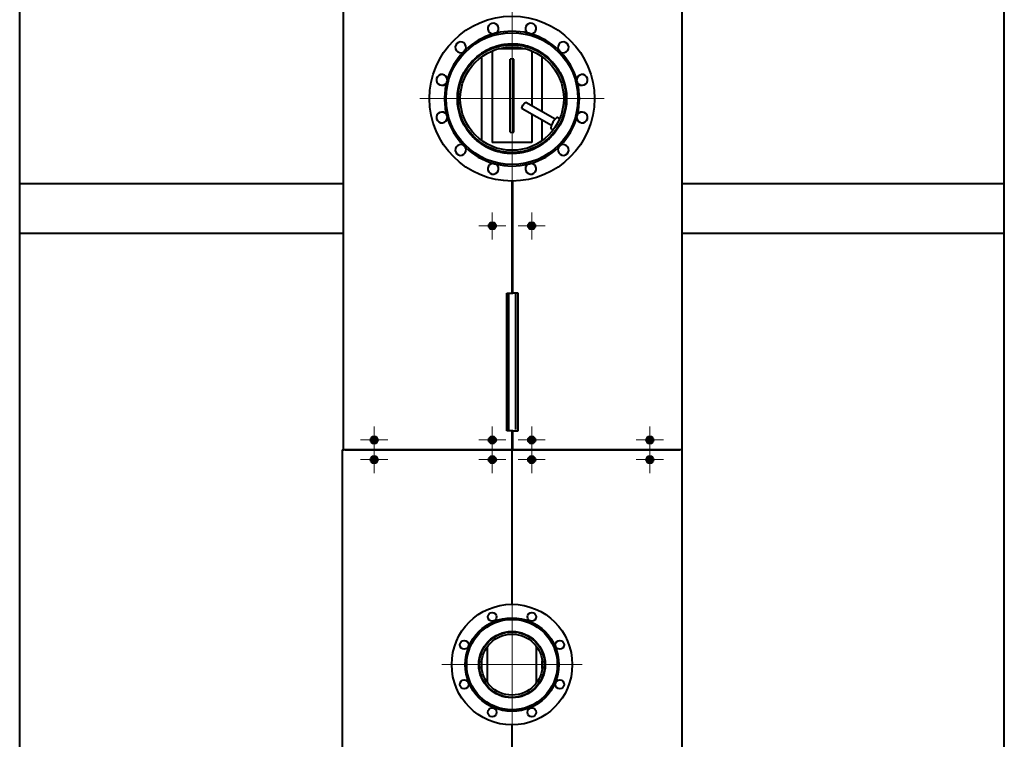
# Model space of a CAD drawing. Header units: millimetres. Extents: x -149 to 1385, y -399 to 918.
# Tile 10 of 41: x 385 to 585, y -151 to -5. Entities that reach past the tile are written whole.
import ezdxf

# ---------------------------------------------------------------- set-up
doc = ezdxf.new("R2010")
doc.units = ezdxf.units.MM
for name, color, linetype in [('G', 3, 'Continuous'), ('OSI', 2, 'Continuous'), ('WELDING', 7, 'Continuous'), ('Системный слой', 250, 'Continuous')]:
    doc.layers.add(name, color=color, linetype=linetype)

# ---------------------------------------------------------------- blocks, each defined once
blk = doc.blocks.new('U239')
at = {"layer": 'G', "color": 150, "lineweight": 40}
for p, q in [((487.16, -22.09), (487.48, -21.65)), ((487.48, -21.65), (487.53, -21.61)), ((487.53, -21.61), (487.7, -21.51)), ((487.7, -21.51), (487.74, -21.52)), ((486.95, -22.7), (486.99, -22.46)), ((486.99, -22.82), (486.95, -22.7)), ((486.99, -22.46), (487.16, -22.09))]:
    blk.add_line(p, q, dxfattribs=at)
blk = doc.blocks.new('U240')
at = {"layer": 'G', "color": 150, "lineweight": 40}
for p, q in [((491.08, -11.7), (491.08, -11.54)), ((491.08, -23.45), (491.08, -12.25)), ((491.08, -29.27), (491.08, -25.18)), ((491.08, -29.99), (491.08, -29.82)), ((491.08, -133.23), (491.08, -132.98)), ((491.08, -136.55), (491.08, -134.98)), ((491.08, -138.55), (491.08, -138.29))]:
    blk.add_line(p, q, dxfattribs=at)
blk = doc.blocks.new('U258')
at = {"layer": 'G', "color": 150, "lineweight": 40}
for p, q in [((478.78, -11.7), (478.78, -11.54)), ((478.78, -29.27), (478.78, -12.25)), ((478.78, -29.99), (478.78, -29.82)), ((478.78, -133.23), (478.78, -132.98)), ((478.78, -136.55), (478.78, -134.98)), ((478.78, -138.55), (478.78, -138.29))]:
    blk.add_line(p, q, dxfattribs=at)
blk = doc.blocks.new('U270')
at = {"layer": 'WELDING', "color": 150, "lineweight": 40}
for p, q in [((482.66, -9.9), (482.21, -10)), ((482.89, -9.85), (482.66, -9.9)), ((483, -9.83), (482.89, -9.85)), ((483.06, -9.82), (483, -9.83)), ((483.09, -9.82), (483.06, -9.82)), ((483.62, -9.74), (483.09, -9.82)), ((484.08, -9.7), (483.62, -9.74)), ((484.31, -9.68), (484.08, -9.7)), ((484.43, -9.68), (484.31, -9.68)), ((484.48, -9.67), (484.43, -9.68)), ((484.51, -9.67), (484.48, -9.67)), ((485.05, -9.66), (484.51, -9.67)), ((485.51, -9.68), (485.05, -9.66)), ((485.74, -9.69), (485.51, -9.68)), ((485.86, -9.7), (485.74, -9.69)), ((485.92, -9.71), (485.86, -9.7)), ((485.95, -9.71), (485.92, -9.71)), ((486.48, -9.77), (485.95, -9.71)), ((486.94, -9.85), (486.48, -9.77)), ((487.17, -9.89), (486.94, -9.85)), ((487.28, -9.92), (487.17, -9.89)), ((487.34, -9.93), (487.28, -9.92)), ((487.36, -9.94), (487.34, -9.93)), ((487.89, -10.07), (487.36, -9.94)), ((478.33, -11.86), (477.9, -12.2)), ((478.71, -11.59), (478.33, -11.86)), ((478.9, -11.46), (478.71, -11.59)), ((479, -11.4), (478.9, -11.46)), ((479.05, -11.36), (479, -11.4)), ((479.07, -11.35), (479.05, -11.36)), ((479.54, -11.07), (479.07, -11.35)), ((479.95, -10.85), (479.54, -11.07)), ((480.16, -10.75), (479.95, -10.85)), ((480.27, -10.7), (480.16, -10.75)), ((480.32, -10.67), (480.27, -10.7)), ((480.35, -10.66), (480.32, -10.67)), ((480.84, -10.45), (480.35, -10.66)), ((481.28, -10.29), (480.84, -10.45)), ((481.5, -10.21), (481.28, -10.29)), ((481.61, -10.18), (481.5, -10.21)), ((481.66, -10.16), (481.61, -10.18)), ((481.69, -10.15), (481.66, -10.16)), ((482.21, -10), (481.69, -10.15)), ((488.33, -10.2), (487.89, -10.07)), ((488.55, -10.28), (488.33, -10.2)), ((488.66, -10.32), (488.55, -10.28)), ((488.72, -10.34), (488.66, -10.32)), ((488.75, -10.35), (488.72, -10.34)), ((489.25, -10.55), (488.75, -10.35)), ((489.68, -10.74), (489.25, -10.55)), ((489.89, -10.84), (489.68, -10.74)), ((489.99, -10.89), (489.89, -10.84)), ((490.04, -10.92), (489.99, -10.89)), ((490.07, -10.94), (490.04, -10.92)), ((490.54, -11.2), (490.07, -10.94)), ((490.94, -11.45), (490.54, -11.2)), ((491.14, -11.58), (490.94, -11.45)), ((491.23, -11.65), (491.14, -11.58)), ((491.28, -11.68), (491.23, -11.65)), ((491.31, -11.7), (491.28, -11.68)), ((491.75, -12.03), (491.31, -11.7)), ((476.25, -13.9), (475.92, -14.34)), ((476.55, -13.53), (476.25, -13.9)), ((476.7, -13.35), (476.55, -13.53)), ((476.78, -13.27), (476.7, -13.35)), ((476.82, -13.22), (476.78, -13.27)), ((476.84, -13.2), (476.82, -13.22)), ((477.22, -12.81), (476.84, -13.2)), ((477.57, -12.49), (477.22, -12.81)), ((477.74, -12.33), (477.57, -12.49)), ((477.83, -12.26), (477.74, -12.33)), ((477.88, -12.22), (477.83, -12.26)), ((477.9, -12.2), (477.88, -12.22)), ((492.11, -12.32), (491.75, -12.03)), ((492.28, -12.48), (492.11, -12.32)), ((492.37, -12.56), (492.28, -12.48)), ((492.41, -12.6), (492.37, -12.56)), ((492.44, -12.62), (492.41, -12.6)), ((492.82, -13), (492.44, -12.62)), ((493.15, -13.34), (492.82, -13)), ((493.3, -13.52), (493.15, -13.34)), ((493.38, -13.61), (493.3, -13.52)), ((493.42, -13.66), (493.38, -13.61)), ((493.43, -13.68), (493.42, -13.66)), ((493.78, -14.13), (493.43, -13.68)), ((474.97, -15.98), (474.77, -16.41)), ((475.07, -15.77), (474.97, -15.98)), ((475.12, -15.66), (475.07, -15.77)), ((475.15, -15.61), (475.12, -15.66)), ((475.16, -15.58), (475.15, -15.61)), ((475.43, -15.1), (475.16, -15.58)), ((475.68, -14.7), (475.43, -15.1)), ((475.81, -14.51), (475.68, -14.7)), ((475.87, -14.41), (475.81, -14.51)), ((475.91, -14.36), (475.87, -14.41)), ((475.92, -14.34), (475.91, -14.36)), ((494.05, -14.51), (493.78, -14.13)), ((494.18, -14.71), (494.05, -14.51)), ((494.25, -14.8), (494.18, -14.71)), ((494.28, -14.85), (494.25, -14.8)), ((494.29, -14.88), (494.28, -14.85)), ((494.57, -15.35), (494.29, -14.88)), ((494.79, -15.76), (494.57, -15.35)), ((494.89, -15.96), (494.79, -15.76)), ((494.93, -16.06), (494.89, -15.96)), ((474.29, -17.79), (474.16, -18.32)), ((474.43, -17.34), (474.29, -17.79)), ((474.5, -17.11), (474.43, -17.34)), ((474.54, -17), (474.5, -17.11)), ((474.56, -16.95), (474.54, -17)), ((474.57, -16.92), (474.56, -16.95)), ((474.77, -16.41), (474.57, -16.92)), ((494.96, -16.12), (494.93, -16.06)), ((494.97, -16.14), (494.96, -16.12)), ((495.16, -16.58), (494.97, -16.14)), ((495.32, -17.02), (495.16, -16.58)), ((495.4, -17.25), (495.32, -17.02)), ((495.44, -17.36), (495.4, -17.25)), ((495.46, -17.42), (495.44, -17.36)), ((495.46, -17.45), (495.46, -17.42)), ((495.61, -17.94), (495.46, -17.45)), ((495.73, -18.47), (495.61, -17.94)), ((473.92, -19.96), (473.91, -20.2)), ((473.93, -19.84), (473.92, -19.96)), ((473.94, -19.76), (473.93, -19.79)), ((473.93, -19.79), (473.93, -19.84)), ((474, -19.21), (473.94, -19.76)), ((474.07, -18.75), (474, -19.21)), ((474.12, -18.52), (474.07, -18.75)), ((474.14, -18.41), (474.12, -18.52)), ((474.16, -18.35), (474.14, -18.41)), ((474.16, -18.32), (474.16, -18.35)), ((495.78, -18.73), (495.73, -18.47)), ((495.81, -18.86), (495.78, -18.73)), ((495.82, -18.93), (495.81, -18.86)), ((495.82, -18.96), (495.82, -18.93)), ((495.89, -19.43), (495.82, -18.96)), ((495.97, -20.76), (495.89, -19.43)), ((473.91, -20.2), (473.89, -20.66)), ((473.89, -20.66), (473.9, -21.21)), ((473.9, -21.21), (473.9, -21.24)), ((473.9, -21.24), (473.9, -21.3)), ((473.9, -21.3), (473.91, -21.42)), ((473.91, -21.42), (473.93, -21.65)), ((473.93, -21.65), (473.97, -22.12)), ((495.9, -22.02), (495.92, -21.78)), ((495.92, -21.78), (495.95, -21.3)), ((495.95, -21.3), (495.97, -20.76)), ((473.97, -22.12), (474.05, -22.66)), ((474.05, -22.66), (474.06, -22.68)), ((474.06, -22.68), (474.07, -22.74)), ((474.07, -22.74), (474.09, -22.86)), ((474.09, -22.86), (474.14, -23.09)), ((474.14, -23.09), (474.24, -23.54)), ((474.24, -23.54), (474.39, -24.07)), ((495.1, -25.08), (495.54, -23.82)), ((495.54, -23.82), (495.58, -23.67)), ((495.58, -23.67), (495.59, -23.64)), ((495.59, -23.64), (495.61, -23.59)), ((495.61, -23.59), (495.64, -23.47)), ((495.64, -23.47), (495.69, -23.24)), ((495.69, -23.24), (495.79, -22.77)), ((495.79, -22.77), (495.87, -22.22)), ((495.87, -22.22), (495.88, -22.19)), ((495.88, -22.13), (495.9, -22.02)), ((495.88, -22.19), (495.88, -22.13)), ((474.39, -24.07), (474.4, -24.1)), ((474.4, -24.1), (474.42, -24.15)), ((474.42, -24.15), (474.45, -24.27)), ((474.45, -24.27), (474.53, -24.49)), ((474.53, -24.49), (474.69, -24.93)), ((474.69, -24.93), (474.91, -25.43)), ((474.91, -25.43), (474.92, -25.46)), ((474.92, -25.46), (474.95, -25.51)), ((474.95, -25.51), (475, -25.62)), ((475, -25.62), (475.1, -25.83)), ((475.1, -25.83), (475.32, -26.24)), ((475.32, -26.24), (475.61, -26.71)), ((475.61, -26.71), (475.62, -26.74)), ((475.62, -26.74), (475.65, -26.79)), ((475.65, -26.79), (475.72, -26.89)), ((475.72, -26.89), (475.85, -27.08)), ((475.85, -27.08), (476.12, -27.46)), ((476.12, -27.46), (476.46, -27.89)), ((476.46, -27.89), (476.48, -27.92)), ((476.48, -27.92), (476.52, -27.96)), ((476.52, -27.96), (476.6, -28.05)), ((493.23, -28.08), (493.5, -27.76)), ((493.5, -27.76), (493.77, -27.42)), ((476.6, -28.05), (476.75, -28.23)), ((476.75, -28.23), (477.07, -28.57)), ((477.07, -28.57), (477.47, -28.95)), ((477.47, -28.95), (477.49, -28.97)), ((477.49, -28.97), (477.53, -29.01)), ((477.53, -29.01), (477.62, -29.09)), ((477.62, -29.09), (477.8, -29.25)), ((477.8, -29.25), (478.16, -29.54)), ((478.16, -29.54), (478.6, -29.87)), ((478.6, -29.87), (478.63, -29.88)), ((478.63, -29.88), (478.68, -29.92)), ((478.68, -29.92), (478.77, -29.98)), ((478.77, -29.98), (478.97, -30.11)), ((491.01, -30.03), (491.2, -29.9)), ((491.2, -29.9), (491.58, -29.63)), ((491.58, -29.63), (491.99, -29.3)), ((491.99, -29.3), (492.01, -29.28)), ((492.01, -29.28), (492.06, -29.25)), ((492.06, -29.25), (492.14, -29.18)), ((492.14, -29.18), (492.31, -29.03)), ((492.31, -29.03), (492.63, -28.72)), ((492.63, -28.72), (492.97, -28.38)), ((492.97, -28.38), (492.99, -28.36)), ((492.99, -28.36), (493.02, -28.32)), ((493.02, -28.32), (493.1, -28.24)), ((493.1, -28.24), (493.23, -28.08)), ((478.97, -30.11), (479.37, -30.36)), ((479.37, -30.36), (479.85, -30.62)), ((479.85, -30.62), (479.87, -30.63)), ((479.87, -30.63), (479.92, -30.66)), ((479.92, -30.66), (480.03, -30.71)), ((480.03, -30.71), (480.24, -30.82)), ((480.24, -30.82), (480.67, -31.01)), ((480.67, -31.01), (481.17, -31.2)), ((481.17, -31.2), (481.2, -31.21)), ((481.2, -31.21), (481.25, -31.23)), ((481.25, -31.23), (481.36, -31.27)), ((481.36, -31.27), (481.58, -31.34)), ((481.58, -31.34), (482.03, -31.48)), ((482.03, -31.48), (482.55, -31.6)), ((482.55, -31.6), (482.58, -31.61)), ((482.58, -31.61), (482.64, -31.62)), ((482.64, -31.62), (482.75, -31.65)), ((482.75, -31.65), (482.98, -31.69)), ((482.98, -31.69), (483.44, -31.76)), ((483.44, -31.76), (483.97, -31.82)), ((483.97, -31.82), (484, -31.82)), ((484, -31.82), (484.06, -31.83)), ((484.06, -31.83), (484.18, -31.84)), ((484.18, -31.84), (484.41, -31.85)), ((484.41, -31.85), (484.87, -31.86)), ((484.87, -31.86), (485.41, -31.85)), ((485.41, -31.85), (485.44, -31.85)), ((485.44, -31.85), (485.49, -31.85)), ((485.49, -31.85), (485.61, -31.84)), ((485.61, -31.84), (485.84, -31.83)), ((485.84, -31.83), (486.3, -31.78)), ((486.3, -31.78), (486.83, -31.7)), ((486.83, -31.7), (486.86, -31.69)), ((486.86, -31.69), (486.92, -31.68)), ((486.92, -31.68), (487.03, -31.66)), ((487.03, -31.66), (487.26, -31.61)), ((487.26, -31.61), (487.71, -31.51)), ((487.71, -31.51), (488.23, -31.36)), ((488.23, -31.36), (488.25, -31.35)), ((488.25, -31.35), (488.31, -31.33)), ((488.31, -31.33), (488.42, -31.3)), ((488.42, -31.3), (488.64, -31.22)), ((488.64, -31.22), (489.07, -31.06)), ((489.07, -31.06), (489.57, -30.84)), ((489.57, -30.84), (489.59, -30.83)), ((489.59, -30.83), (489.65, -30.8)), ((489.65, -30.8), (489.75, -30.75)), ((489.75, -30.75), (489.96, -30.65)), ((489.96, -30.65), (490.37, -30.43)), ((490.37, -30.43), (490.84, -30.14)), ((490.84, -30.14), (490.87, -30.13)), ((490.87, -30.13), (490.91, -30.1)), ((490.91, -30.1), (491.01, -30.03))]:
    blk.add_line(p, q, dxfattribs=at)
blk = doc.blocks.new('U271')
at = {"layer": 'WELDING', "color": 150, "lineweight": 40}
for p, q in [((482.33, -9.97), (481.87, -10.1)), ((482.81, -9.87), (482.33, -9.97)), ((483.06, -9.82), (482.81, -9.87)), ((483.18, -9.8), (483.06, -9.82)), ((483.24, -9.79), (483.18, -9.8)), ((483.27, -9.79), (483.24, -9.79)), ((483.6, -9.74), (483.27, -9.79)), ((484.93, -9.66), (483.6, -9.74)), ((485.35, -9.67), (484.93, -9.66)), ((485.73, -9.69), (485.35, -9.67)), ((485.92, -9.71), (485.73, -9.69)), ((486.02, -9.72), (485.92, -9.71)), ((486.07, -9.72), (486.02, -9.72)), ((486.09, -9.72), (486.07, -9.72)), ((486.53, -9.78), (486.09, -9.72)), ((486.91, -9.84), (486.53, -9.78)), ((487.1, -9.88), (486.91, -9.84)), ((487.19, -9.9), (487.1, -9.88)), ((487.24, -9.91), (487.19, -9.9)), ((487.26, -9.91), (487.24, -9.91)), ((487.69, -10.01), (487.26, -9.91)), ((478.17, -11.97), (478, -12.11)), ((478.26, -11.91), (478.17, -11.97)), ((478.3, -11.87), (478.26, -11.91)), ((478.33, -11.86), (478.3, -11.87)), ((478.76, -11.55), (478.33, -11.86)), ((479.12, -11.32), (478.76, -11.55)), ((479.31, -11.2), (479.12, -11.32)), ((479.4, -11.15), (479.31, -11.2)), ((479.45, -11.12), (479.4, -11.15)), ((479.47, -11.11), (479.45, -11.12)), ((479.92, -10.87), (479.47, -11.11)), ((480.3, -10.68), (479.92, -10.87)), ((480.49, -10.6), (480.3, -10.68)), ((480.58, -10.55), (480.49, -10.6)), ((480.63, -10.53), (480.58, -10.55)), ((480.66, -10.52), (480.63, -10.53)), ((481.06, -10.36), (480.66, -10.52)), ((481.48, -10.22), (481.06, -10.36)), ((481.69, -10.15), (481.48, -10.22)), ((481.79, -10.12), (481.69, -10.15)), ((481.84, -10.1), (481.79, -10.12)), ((481.87, -10.1), (481.84, -10.1)), ((488.06, -10.12), (487.69, -10.01)), ((488.25, -10.18), (488.06, -10.12)), ((488.34, -10.2), (488.25, -10.18)), ((488.39, -10.22), (488.34, -10.2)), ((488.41, -10.23), (488.39, -10.22)), ((488.85, -10.38), (488.41, -10.23)), ((489.21, -10.53), (488.85, -10.38)), ((489.4, -10.61), (489.21, -10.53)), ((489.49, -10.65), (489.4, -10.61)), ((489.53, -10.67), (489.49, -10.65)), ((489.55, -10.68), (489.53, -10.67)), ((489.97, -10.88), (489.55, -10.68)), ((490.32, -11.07), (489.97, -10.88)), ((490.49, -11.16), (490.32, -11.07)), ((490.57, -11.21), (490.49, -11.16)), ((490.62, -11.24), (490.57, -11.21)), ((490.64, -11.25), (490.62, -11.24)), ((491.03, -11.5), (490.64, -11.25)), ((491.35, -11.72), (491.03, -11.5)), ((491.51, -11.84), (491.35, -11.72)), ((491.59, -11.9), (491.51, -11.84)), ((491.63, -11.93), (491.59, -11.9)), ((491.65, -11.95), (491.63, -11.93)), ((492.01, -12.24), (491.65, -11.95)), ((476.25, -13.88), (476.12, -14.06)), ((476.32, -13.8), (476.25, -13.88)), ((476.35, -13.75), (476.32, -13.8)), ((476.37, -13.73), (476.35, -13.75)), ((476.7, -13.34), (476.37, -13.73)), ((477, -13.02), (476.7, -13.34)), ((477.16, -12.87), (477, -13.02)), ((477.23, -12.79), (477.16, -12.87)), ((477.27, -12.75), (477.23, -12.79)), ((477.29, -12.73), (477.27, -12.75)), ((477.66, -12.39), (477.29, -12.73)), ((478, -12.11), (477.66, -12.39)), ((492.31, -12.5), (492.01, -12.24)), ((492.46, -12.63), (492.31, -12.5)), ((492.53, -12.7), (492.46, -12.63)), ((492.57, -12.73), (492.53, -12.7)), ((492.58, -12.75), (492.57, -12.73)), ((492.91, -13.08), (492.58, -12.75)), ((493.18, -13.37), (492.91, -13.08)), ((493.31, -13.52), (493.18, -13.37)), ((493.38, -13.6), (493.31, -13.52)), ((493.41, -13.64), (493.38, -13.6)), ((493.42, -13.66), (493.41, -13.64)), ((493.71, -14.01), (493.42, -13.66)), ((475.15, -15.58), (474.93, -16.04)), ((475.37, -15.19), (475.15, -15.58)), ((475.48, -15), (475.37, -15.19)), ((475.53, -14.91), (475.48, -15)), ((475.56, -14.86), (475.53, -14.91)), ((475.58, -14.84), (475.56, -14.86)), ((475.86, -14.41), (475.58, -14.84)), ((476.12, -14.06), (475.86, -14.41)), ((493.94, -14.34), (493.71, -14.01)), ((494.06, -14.5), (493.94, -14.34)), ((494.11, -14.58), (494.06, -14.5)), ((494.14, -14.62), (494.11, -14.58)), ((494.16, -14.65), (494.14, -14.62)), ((494.41, -15.05), (494.16, -14.65)), ((494.61, -15.4), (494.41, -15.05)), ((494.7, -15.57), (494.61, -15.4)), ((494.75, -15.66), (494.7, -15.57)), ((494.77, -15.7), (494.75, -15.66)), ((494.78, -15.72), (494.77, -15.7)), ((494.98, -16.14), (494.78, -15.72)), ((474.31, -17.7), (474.2, -18.12)), ((474.37, -17.49), (474.31, -17.7)), ((474.4, -17.38), (474.37, -17.49)), ((474.42, -17.33), (474.4, -17.38)), ((474.43, -17.3), (474.42, -17.33)), ((474.6, -16.82), (474.43, -17.3)), ((474.76, -16.41), (474.6, -16.82)), ((474.85, -16.21), (474.76, -16.41)), ((474.89, -16.11), (474.85, -16.21)), ((474.92, -16.06), (474.89, -16.11)), ((474.93, -16.04), (474.92, -16.06)), ((495.13, -16.5), (494.98, -16.14)), ((495.2, -16.67), (495.13, -16.5)), ((495.24, -16.76), (495.2, -16.67)), ((495.26, -16.81), (495.24, -16.76)), ((495.27, -16.83), (495.26, -16.81)), ((495.4, -17.21), (495.27, -16.83)), ((495.52, -17.59), (495.4, -17.21)), ((495.57, -17.78), (495.52, -17.59)), ((495.6, -17.88), (495.57, -17.78)), ((495.61, -17.93), (495.6, -17.88)), ((495.62, -17.95), (495.61, -17.93)), ((495.72, -18.37), (495.62, -17.95)), ((473.91, -19.99), (473.9, -20.04)), ((473.96, -19.46), (473.91, -19.96)), ((473.91, -19.96), (473.91, -19.99)), ((474.02, -19.02), (473.96, -19.46)), ((474.05, -18.81), (474.02, -19.02)), ((474.07, -18.7), (474.05, -18.81)), ((474.08, -18.64), (474.07, -18.7)), ((474.09, -18.62), (474.08, -18.64)), ((474.2, -18.12), (474.09, -18.62)), ((495.81, -18.82), (495.72, -18.37)), ((495.85, -19.05), (495.81, -18.82)), ((495.86, -19.16), (495.85, -19.05)), ((495.87, -19.22), (495.86, -19.16)), ((495.88, -19.24), (495.87, -19.22)), ((495.9, -19.43), (495.88, -19.24)), ((495.98, -20.76), (495.9, -19.43)), ((473.89, -20.37), (473.88, -20.81)), ((473.88, -20.81), (473.89, -21.32)), ((473.9, -20.15), (473.89, -20.37)), ((473.89, -21.32), (473.9, -21.34)), ((473.9, -20.04), (473.9, -20.15)), ((473.9, -21.34), (473.9, -21.4)), ((473.9, -21.4), (473.9, -21.51)), ((473.9, -21.51), (473.92, -21.73)), ((473.92, -21.73), (473.97, -22.16)), ((495.91, -22.02), (495.93, -21.78)), ((495.93, -21.78), (495.97, -21.3)), ((495.97, -21.3), (495.98, -20.76)), ((473.97, -22.16), (474.04, -22.66)), ((474.04, -22.66), (474.05, -22.69)), ((474.05, -22.69), (474.06, -22.74)), ((474.06, -22.74), (474.08, -22.85)), ((474.08, -22.85), (474.12, -23.07)), ((474.12, -23.07), (474.22, -23.49)), ((474.22, -23.49), (474.35, -23.98)), ((474.35, -23.98), (474.36, -24.01)), ((495.11, -25.09), (495.55, -23.83)), ((495.55, -23.83), (495.59, -23.68)), ((495.59, -23.68), (495.6, -23.65)), ((495.6, -23.65), (495.62, -23.59)), ((495.62, -23.59), (495.65, -23.47)), ((495.65, -23.47), (495.7, -23.24)), ((495.7, -23.24), (495.8, -22.77)), ((495.8, -22.77), (495.88, -22.23)), ((495.88, -22.23), (495.89, -22.2)), ((495.89, -22.14), (495.91, -22.02)), ((495.89, -22.2), (495.89, -22.14)), ((474.36, -24.01), (474.38, -24.06)), ((474.38, -24.06), (474.41, -24.17)), ((474.41, -24.17), (474.48, -24.37)), ((474.48, -24.37), (474.63, -24.78)), ((474.63, -24.78), (474.82, -25.26)), ((474.82, -25.26), (474.83, -25.28)), ((474.83, -25.28), (474.86, -25.33)), ((474.86, -25.33), (474.9, -25.43)), ((474.9, -25.43), (474.99, -25.63)), ((474.99, -25.63), (475.19, -26.02)), ((475.19, -26.02), (475.44, -26.47)), ((475.44, -26.47), (475.46, -26.49)), ((475.46, -26.49), (475.49, -26.54)), ((475.49, -26.54), (475.54, -26.63)), ((475.54, -26.63), (475.66, -26.82)), ((475.66, -26.82), (475.91, -27.18)), ((475.91, -27.18), (476.21, -27.59)), ((476.21, -27.59), (476.23, -27.61)), ((476.23, -27.61), (476.26, -27.66)), ((476.26, -27.66), (476.33, -27.74)), ((476.33, -27.74), (476.47, -27.91)), ((476.47, -27.91), (476.76, -28.24)), ((493.27, -28.05), (493.42, -27.87)), ((493.42, -27.87), (493.43, -27.86)), ((493.43, -27.86), (493.45, -27.84)), ((493.45, -27.84), (493.48, -27.8)), ((493.48, -27.8), (493.56, -27.71)), ((493.56, -27.71), (493.7, -27.53)), ((493.7, -27.53), (493.78, -27.42)), ((476.76, -28.24), (477.11, -28.61)), ((477.11, -28.61), (477.13, -28.63)), ((477.13, -28.63), (477.17, -28.67)), ((477.17, -28.67), (477.25, -28.75)), ((477.25, -28.75), (477.4, -28.9)), ((477.4, -28.9), (477.73, -29.19)), ((477.73, -29.19), (478.13, -29.52)), ((478.13, -29.52), (478.15, -29.53)), ((478.15, -29.53), (478.19, -29.57)), ((478.19, -29.57), (478.28, -29.63)), ((478.28, -29.63), (478.45, -29.76)), ((478.45, -29.76), (478.81, -30.01)), ((490.91, -30.1), (491.24, -29.88)), ((491.24, -29.88), (491.26, -29.87)), ((491.26, -29.87), (491.3, -29.84)), ((491.3, -29.84), (491.37, -29.79)), ((491.37, -29.79), (491.51, -29.69)), ((491.51, -29.69), (491.78, -29.48)), ((491.78, -29.48), (492.1, -29.22)), ((492.1, -29.22), (492.12, -29.2)), ((492.12, -29.2), (492.15, -29.17)), ((492.15, -29.17), (492.21, -29.12)), ((492.21, -29.12), (492.34, -29)), ((492.34, -29), (492.6, -28.76)), ((492.6, -28.76), (492.87, -28.49)), ((492.87, -28.49), (492.89, -28.47)), ((492.89, -28.47), (492.91, -28.45)), ((492.91, -28.45), (492.97, -28.39)), ((492.97, -28.39), (493.07, -28.28)), ((493.07, -28.28), (493.27, -28.05)), ((478.81, -30.01), (479.24, -30.29)), ((479.24, -30.29), (479.27, -30.3)), ((479.27, -30.3), (479.31, -30.33)), ((479.31, -30.33), (479.41, -30.38)), ((479.41, -30.38), (479.6, -30.49)), ((479.6, -30.49), (479.98, -30.69)), ((479.98, -30.69), (480.44, -30.91)), ((480.44, -30.91), (480.47, -30.92)), ((480.47, -30.92), (480.52, -30.94)), ((480.52, -30.94), (480.62, -30.99)), ((480.62, -30.99), (480.82, -31.07)), ((480.82, -31.07), (481.23, -31.22)), ((481.23, -31.22), (481.71, -31.38)), ((481.71, -31.38), (481.73, -31.39)), ((481.73, -31.39), (481.78, -31.41)), ((481.78, -31.41), (481.89, -31.44)), ((481.89, -31.44), (482.09, -31.49)), ((482.09, -31.49), (482.51, -31.6)), ((482.51, -31.6), (482.99, -31.69)), ((482.99, -31.69), (483.01, -31.7)), ((483.01, -31.7), (483.06, -31.7)), ((483.06, -31.7), (483.16, -31.72)), ((483.16, -31.72), (483.35, -31.75)), ((483.35, -31.75), (483.74, -31.8)), ((483.74, -31.8), (484.07, -31.83)), ((484.07, -31.83), (484.09, -31.83)), ((484.09, -31.83), (484.13, -31.83)), ((484.13, -31.83), (484.21, -31.84)), ((484.21, -31.84), (484.37, -31.85)), ((484.37, -31.85), (484.69, -31.86)), ((484.69, -31.86), (484.93, -31.86)), ((484.94, -31.86), (486.26, -31.78)), ((486.26, -31.78), (486.29, -31.78)), ((486.29, -31.78), (486.34, -31.77)), ((486.34, -31.77), (486.43, -31.76)), ((486.43, -31.76), (486.63, -31.73)), ((486.63, -31.73), (487.02, -31.66)), ((487.02, -31.66), (487.39, -31.59)), ((487.39, -31.59), (487.41, -31.58)), ((487.41, -31.58), (487.45, -31.57)), ((487.45, -31.57), (487.54, -31.55)), ((487.54, -31.55), (487.71, -31.51)), ((487.71, -31.51), (488.05, -31.41)), ((488.05, -31.41), (488.38, -31.31)), ((488.38, -31.31), (488.4, -31.31)), ((488.4, -31.31), (488.44, -31.29)), ((488.44, -31.29), (488.52, -31.27)), ((488.52, -31.27), (488.67, -31.21)), ((488.67, -31.21), (488.99, -31.09)), ((488.99, -31.09), (489.36, -30.94)), ((489.36, -30.94), (489.38, -30.93)), ((489.38, -30.93), (489.42, -30.91)), ((489.42, -30.91), (489.5, -30.87)), ((489.5, -30.87), (489.65, -30.8)), ((489.65, -30.8), (489.96, -30.65)), ((489.96, -30.65), (490.33, -30.45)), ((490.33, -30.45), (490.35, -30.44)), ((490.35, -30.44), (490.39, -30.42)), ((490.39, -30.42), (490.46, -30.38)), ((490.46, -30.38), (490.62, -30.29)), ((490.62, -30.29), (490.91, -30.1))]:
    blk.add_line(p, q, dxfattribs=at)
blk = doc.blocks.new('U289')
at = {"layer": 'G', "color": 150, "lineweight": 40}
for p, q in [((489.93, -131.38), (489.93, -131.23)), ((489.93, -139.43), (489.93, -132.1)), ((489.93, -140.3), (489.93, -140.15))]:
    blk.add_line(p, q, dxfattribs=at)
blk = doc.blocks.new('U311')
at = {"layer": 'G', "color": 150, "lineweight": 40}
for p, q in [((488.93, -11.06), (488.93, -22.21)), ((488.93, -23.94), (488.93, -29.66))]:
    blk.add_line(p, q, dxfattribs=at)
blk = doc.blocks.new('U317')
at = {"layer": 'G', "color": 150, "lineweight": 40}
for p, q in [((494.25, -24.59), (494.62, -24.81)), ((495.01, -25.03), (495.14, -25.11))]:
    blk.add_line(p, q, dxfattribs=at)
blk = doc.blocks.new('U318')
at = {"layer": 'G', "color": 150, "lineweight": 40}
for p, q in [((492.91, -26.92), (493.28, -27.14)), ((493.67, -27.36), (493.8, -27.44))]:
    blk.add_line(p, q, dxfattribs=at)
blk = doc.blocks.new('U325')
at = {"layer": 'G', "color": 150, "lineweight": 40}
for p, q in [((479.93, -131.38), (479.93, -131.23)), ((479.93, -139.43), (479.93, -132.1)), ((479.93, -140.3), (479.93, -140.15))]:
    blk.add_line(p, q, dxfattribs=at)
blk = doc.blocks.new('U344')
at = {"layer": 'OSI', "color": 30, "lineweight": 9}
for q in [(456.93, -91.36), (454.18, -94.11), (459.68, -94.11), (456.93, -96.86)]:
    blk.add_line((456.93, -94.11), q, dxfattribs=at)
blk = doc.blocks.new('U345')
at = {"layer": 'OSI', "color": 30, "lineweight": 9}
for q in [(456.93, -87.36), (454.18, -90.11), (459.68, -90.11), (456.93, -92.86)]:
    blk.add_line((456.93, -90.11), q, dxfattribs=at)
blk = doc.blocks.new('U352')
at = {"layer": 'OSI', "color": 30, "lineweight": 9}
for q in [(480.93, -91.36), (478.18, -94.11), (483.68, -94.11), (480.93, -96.86)]:
    blk.add_line((480.93, -94.11), q, dxfattribs=at)
blk = doc.blocks.new('U353')
at = {"layer": 'OSI', "color": 30, "lineweight": 9}
for q in [(480.93, -87.36), (478.18, -90.11), (483.68, -90.11), (480.93, -92.86)]:
    blk.add_line((480.93, -90.11), q, dxfattribs=at)
blk = doc.blocks.new('U354')
at = {"layer": 'OSI', "color": 30, "lineweight": 9}
for q in [(480.93, -43.86), (478.18, -46.61), (483.68, -46.61), (480.93, -49.36)]:
    blk.add_line((480.93, -46.61), q, dxfattribs=at)
blk = doc.blocks.new('U356')
at = {"layer": 'OSI', "color": 30, "lineweight": 9}
for q in [(484.93, -2.01), (466.18, -20.76), (503.68, -20.76), (484.93, -39.51)]:
    blk.add_line((484.93, -20.76), q, dxfattribs=at)
blk = doc.blocks.new('U357')
at = {"layer": 'OSI', "color": 30, "lineweight": 9}
for q in [(484.93, -121.51), (470.68, -135.76), (499.18, -135.76), (484.93, -150.01)]:
    blk.add_line((484.93, -135.76), q, dxfattribs=at)
blk = doc.blocks.new('U364')
at = {"layer": 'OSI', "color": 30, "lineweight": 9}
for q in [(488.93, -91.36), (486.18, -94.11), (491.68, -94.11), (488.93, -96.86)]:
    blk.add_line((488.93, -94.11), q, dxfattribs=at)
blk = doc.blocks.new('U365')
at = {"layer": 'OSI', "color": 30, "lineweight": 9}
for q in [(488.93, -87.36), (486.18, -90.11), (491.68, -90.11), (488.93, -92.86)]:
    blk.add_line((488.93, -90.11), q, dxfattribs=at)
blk = doc.blocks.new('U366')
at = {"layer": 'OSI', "color": 30, "lineweight": 9}
for q in [(488.93, -43.86), (486.18, -46.61), (491.68, -46.61), (488.93, -49.36)]:
    blk.add_line((488.93, -46.61), q, dxfattribs=at)
blk = doc.blocks.new('U372')
at = {"layer": 'OSI', "color": 30, "lineweight": 9}
for q in [(512.93, -91.36), (510.18, -94.11), (515.68, -94.11), (512.93, -96.86)]:
    blk.add_line((512.93, -94.11), q, dxfattribs=at)
blk = doc.blocks.new('U373')
at = {"layer": 'OSI', "color": 30, "lineweight": 9}
for q in [(512.93, -87.36), (510.18, -90.11), (515.68, -90.11), (512.93, -92.86)]:
    blk.add_line((512.93, -90.11), q, dxfattribs=at)

msp = doc.modelspace()

# ---------------------------------------------------------------- linework, layer by layer
at = {"layer": 'G', "color": 150, "lineweight": 40}
for p, q in [((384.93, -48.06), (384.93, 76.94)), ((450.63, 77.42), (450.63, -92.11)), ((519.43, 77.42), (519.43, -92.11)), ((584.93, -48.06), (584.93, 76.94)), ((480.93, -11.06), (480.93, -29.66)), ((487.8, -10.66), (482.06, -10.66)), ((484.88, -12.66), (484.53, -12.77)), ((484.53, -14.92), (484.53, -12.77)), ((484.98, -12.66), (484.88, -12.66)), ((485.33, -12.77), (484.98, -12.66)), ((485.33, -14.92), (485.33, -12.77)), ((484.53, -25.41), (484.53, -14.92)), ((485.33, -25.41), (485.33, -14.92)), ((493.67, -24.94), (487.74, -21.52)), ((492.92, -26.24), (486.99, -22.82)), ((484.53, -27.55), (484.53, -25.41)), ((485.33, -27.55), (485.33, -25.41)), ((484.53, -27.55), (484.88, -27.66)), ((484.98, -27.66), (484.88, -27.66)), ((484.98, -27.66), (485.33, -27.55)), ((488.93, -29.66), (480.93, -29.66)), ((484.93, -60.26), (484.93, -37.51)), ((485.13, -60.26), (485.13, -37.51)), ((450.63, -38.06), (384.93, -38.06)), ((384.93, -163.06), (384.93, -38.06)), ((584.93, -38.06), (519.43, -38.06)), ((584.93, -163.06), (584.93, -38.06)), ((480.42, -46.61), (480.47, -46.61)), ((480.58, -46.41), (480.47, -46.61)), ((480.47, -46.61), (480.58, -46.81)), ((480.7, -46.21), (480.58, -46.41)), ((480.58, -46.81), (480.7, -47.01)), ((480.68, -46.17), (480.7, -46.21)), ((480.68, -47.05), (480.7, -47.01)), ((480.93, -46.21), (480.7, -46.21)), ((480.7, -47.01), (480.93, -47.01)), ((481.16, -46.21), (480.93, -46.21)), ((480.93, -47.01), (481.16, -47.01)), ((481.18, -46.17), (481.16, -46.21)), ((481.28, -46.41), (481.16, -46.21)), ((481.16, -47.01), (481.28, -46.81)), ((481.18, -47.05), (481.16, -47.01)), ((481.39, -46.61), (481.28, -46.41)), ((481.28, -46.81), (481.39, -46.61)), ((481.44, -46.61), (481.39, -46.61)), ((488.42, -46.61), (488.47, -46.61)), ((488.47, -46.61), (488.58, -46.41)), ((488.58, -46.81), (488.47, -46.61)), ((488.58, -46.41), (488.7, -46.21)), ((488.7, -47.01), (488.58, -46.81)), ((488.68, -46.17), (488.7, -46.21)), ((488.68, -47.05), (488.7, -47.01)), ((488.7, -46.21), (488.93, -46.21)), ((488.93, -47.01), (488.7, -47.01)), ((488.93, -46.21), (489.16, -46.21)), ((489.16, -47.01), (488.93, -47.01)), ((489.18, -46.17), (489.16, -46.21)), ((489.16, -46.21), (489.28, -46.41)), ((489.28, -46.81), (489.16, -47.01)), ((489.18, -47.05), (489.16, -47.01)), ((489.28, -46.41), (489.39, -46.61)), ((489.39, -46.61), (489.28, -46.81)), ((489.44, -46.61), (489.39, -46.61)), ((384.93, -48.06), (450.63, -48.06)), ((519.43, -48.06), (584.93, -48.06)), ((483.88, -60.26), (485.13, -60.26)), ((483.88, -88.26), (483.88, -60.26)), ((484.23, -60.26), (484.23, -65.9)), ((486.18, -60.26), (484.93, -60.26)), ((485.63, -60.26), (485.63, -65.9)), ((486.18, -88.26), (486.18, -60.26)), ((484.23, -65.9), (484.23, -82.03)), ((485.63, -65.9), (485.63, -82.03)), ((484.23, -82.03), (484.23, -87.96)), ((485.63, -82.03), (485.63, -87.96)), ((456.58, -89.91), (456.47, -90.11)), ((456.7, -89.71), (456.58, -89.91)), ((456.68, -89.67), (456.7, -89.71)), ((456.93, -89.71), (456.7, -89.71)), ((457.16, -89.71), (456.93, -89.71)), ((457.18, -89.67), (457.16, -89.71)), ((457.28, -89.91), (457.16, -89.71)), ((457.39, -90.11), (457.28, -89.91)), ((480.58, -89.91), (480.47, -90.11)), ((480.7, -89.71), (480.58, -89.91)), ((480.68, -89.67), (480.7, -89.71)), ((480.93, -89.71), (480.7, -89.71)), ((481.16, -89.71), (480.93, -89.71)), ((481.18, -89.67), (481.16, -89.71)), ((481.28, -89.91), (481.16, -89.71)), ((481.39, -90.11), (481.28, -89.91)), ((485.13, -88.26), (483.88, -88.26)), ((484.93, -88.26), (486.18, -88.26)), ((484.93, -92.11), (484.93, -88.26)), ((485.13, -92.11), (485.13, -88.26)), ((488.47, -90.11), (488.58, -89.91)), ((488.58, -89.91), (488.7, -89.71)), ((488.68, -89.67), (488.7, -89.71)), ((488.7, -89.71), (488.93, -89.71)), ((488.93, -89.71), (489.16, -89.71)), ((489.18, -89.67), (489.16, -89.71)), ((489.16, -89.71), (489.28, -89.91)), ((489.28, -89.91), (489.39, -90.11)), ((512.47, -90.11), (512.58, -89.91)), ((512.58, -89.91), (512.7, -89.71)), ((512.68, -89.67), (512.7, -89.71)), ((512.7, -89.71), (512.93, -89.71)), ((512.93, -89.71), (513.16, -89.71)), ((513.18, -89.67), (513.16, -89.71)), ((513.16, -89.71), (513.28, -89.91)), ((513.28, -89.91), (513.39, -90.11)), ((456.42, -90.11), (456.47, -90.11)), ((456.47, -90.11), (456.58, -90.31)), ((456.58, -90.31), (456.7, -90.51)), ((456.68, -90.55), (456.7, -90.51)), ((456.7, -90.51), (456.93, -90.51)), ((456.93, -90.51), (457.16, -90.51)), ((457.16, -90.51), (457.28, -90.31)), ((457.18, -90.55), (457.16, -90.51)), ((457.28, -90.31), (457.39, -90.11)), ((457.44, -90.11), (457.39, -90.11)), ((480.42, -90.11), (480.47, -90.11)), ((480.47, -90.11), (480.58, -90.31)), ((480.58, -90.31), (480.7, -90.51)), ((480.68, -90.55), (480.7, -90.51)), ((480.7, -90.51), (480.93, -90.51)), ((480.93, -90.51), (481.16, -90.51)), ((481.16, -90.51), (481.28, -90.31)), ((481.18, -90.55), (481.16, -90.51)), ((481.28, -90.31), (481.39, -90.11)), ((481.44, -90.11), (481.39, -90.11)), ((488.42, -90.11), (488.47, -90.11)), ((488.58, -90.31), (488.47, -90.11)), ((488.7, -90.51), (488.58, -90.31)), ((488.68, -90.55), (488.7, -90.51)), ((488.93, -90.51), (488.7, -90.51)), ((489.16, -90.51), (488.93, -90.51)), ((489.28, -90.31), (489.16, -90.51)), ((489.18, -90.55), (489.16, -90.51)), ((489.39, -90.11), (489.28, -90.31)), ((489.44, -90.11), (489.39, -90.11)), ((512.42, -90.11), (512.47, -90.11)), ((512.58, -90.31), (512.47, -90.11)), ((512.7, -90.51), (512.58, -90.31)), ((512.68, -90.55), (512.7, -90.51)), ((512.93, -90.51), (512.7, -90.51)), ((513.16, -90.51), (512.93, -90.51)), ((513.28, -90.31), (513.16, -90.51)), ((513.18, -90.55), (513.16, -90.51)), ((513.39, -90.11), (513.28, -90.31)), ((513.44, -90.11), (513.39, -90.11)), ((450.43, -92.11), (450.43, -215.11)), ((450.43, -92.11), (450.83, -92.11)), ((484.93, -92.11), (450.83, -92.11)), ((451.03, -92.11), (485.13, -92.11)), ((456.58, -93.91), (456.47, -94.11)), ((456.7, -93.71), (456.58, -93.91)), ((456.68, -93.67), (456.7, -93.71)), ((456.93, -93.71), (456.7, -93.71)), ((457.16, -93.71), (456.93, -93.71)), ((457.18, -93.67), (457.16, -93.71)), ((457.28, -93.91), (457.16, -93.71)), ((457.39, -94.11), (457.28, -93.91)), ((480.58, -93.91), (480.47, -94.11)), ((480.7, -93.71), (480.58, -93.91)), ((480.68, -93.67), (480.7, -93.71)), ((480.93, -93.71), (480.7, -93.71)), ((481.16, -93.71), (480.93, -93.71)), ((481.18, -93.67), (481.16, -93.71)), ((481.28, -93.91), (481.16, -93.71)), ((481.39, -94.11), (481.28, -93.91)), ((484.93, -123.51), (484.93, -92.11)), ((484.93, -92.11), (519.03, -92.11)), ((519.03, -92.11), (484.93, -92.11)), ((484.93, -123.51), (484.93, -92.11)), ((488.47, -94.11), (488.58, -93.91)), ((488.58, -93.91), (488.7, -93.71)), ((488.68, -93.67), (488.7, -93.71)), ((488.7, -93.71), (488.93, -93.71)), ((488.93, -93.71), (489.16, -93.71)), ((489.18, -93.67), (489.16, -93.71)), ((489.16, -93.71), (489.28, -93.91)), ((489.28, -93.91), (489.39, -94.11)), ((512.47, -94.11), (512.58, -93.91)), ((512.58, -93.91), (512.7, -93.71)), ((512.68, -93.67), (512.7, -93.71)), ((512.7, -93.71), (512.93, -93.71)), ((512.93, -93.71), (513.16, -93.71)), ((513.18, -93.67), (513.16, -93.71)), ((513.16, -93.71), (513.28, -93.91)), ((513.28, -93.91), (513.39, -94.11)), ((519.43, -92.11), (519.03, -92.11)), ((519.43, -92.11), (519.03, -92.11)), ((519.43, -92.11), (519.43, -215.11)), ((456.42, -94.11), (456.47, -94.11)), ((456.47, -94.11), (456.58, -94.31)), ((456.58, -94.31), (456.7, -94.51)), ((456.68, -94.55), (456.7, -94.51)), ((456.7, -94.51), (456.93, -94.51)), ((456.93, -94.51), (457.16, -94.51)), ((457.16, -94.51), (457.28, -94.31)), ((457.18, -94.55), (457.16, -94.51)), ((457.28, -94.31), (457.39, -94.11)), ((457.44, -94.11), (457.39, -94.11)), ((480.42, -94.11), (480.47, -94.11)), ((480.47, -94.11), (480.58, -94.31)), ((480.58, -94.31), (480.7, -94.51)), ((480.68, -94.55), (480.7, -94.51)), ((480.7, -94.51), (480.93, -94.51)), ((480.93, -94.51), (481.16, -94.51)), ((481.16, -94.51), (481.28, -94.31)), ((481.18, -94.55), (481.16, -94.51)), ((481.28, -94.31), (481.39, -94.11)), ((481.44, -94.11), (481.39, -94.11)), ((488.42, -94.11), (488.47, -94.11)), ((488.58, -94.31), (488.47, -94.11)), ((488.7, -94.51), (488.58, -94.31)), ((488.68, -94.55), (488.7, -94.51)), ((488.93, -94.51), (488.7, -94.51)), ((489.16, -94.51), (488.93, -94.51)), ((489.28, -94.31), (489.16, -94.51)), ((489.18, -94.55), (489.16, -94.51)), ((489.39, -94.11), (489.28, -94.31)), ((489.44, -94.11), (489.39, -94.11)), ((512.42, -94.11), (512.47, -94.11)), ((512.58, -94.31), (512.47, -94.11)), ((512.7, -94.51), (512.58, -94.31)), ((512.68, -94.55), (512.7, -94.51)), ((512.93, -94.51), (512.7, -94.51)), ((513.16, -94.51), (512.93, -94.51)), ((513.28, -94.31), (513.16, -94.51)), ((513.18, -94.55), (513.16, -94.51)), ((513.39, -94.11), (513.28, -94.31)), ((513.44, -94.11), (513.39, -94.11)), ((484.93, -215.11), (484.93, -148.01)), ((484.93, -215.11), (484.93, -148.01))]:
    msp.add_line(p, q, dxfattribs=at)
for centre, radius in [((484.93, -20.76), 16.75), ((484.93, -20.76), 13.4), ((484.93, -20.76), 11.1), ((484.93, -20.76), 10.95), ((484.93, -20.76), 10.5), ((480.93, -46.61), 0.75), ((488.93, -46.61), 0.75), ((480.93, -46.61), 0.55), ((480.93, -46.61), 0.355), ((488.93, -46.61), 0.55), ((488.93, -46.61), 0.355), ((456.93, -90.11), 0.75), ((456.93, -90.11), 0.55), ((456.93, -90.11), 0.355), ((480.93, -90.11), 0.75), ((480.93, -90.11), 0.55), ((480.93, -90.11), 0.355), ((488.93, -90.11), 0.75), ((488.93, -90.11), 0.55), ((488.93, -90.11), 0.355), ((512.93, -90.11), 0.75), ((512.93, -90.11), 0.55), ((512.93, -90.11), 0.355), ((456.93, -94.11), 0.75), ((456.93, -94.11), 0.55), ((456.93, -94.11), 0.355), ((480.93, -94.11), 0.75), ((480.93, -94.11), 0.55), ((480.93, -94.11), 0.355), ((488.93, -94.11), 0.75), ((488.93, -94.11), 0.55), ((488.93, -94.11), 0.355), ((512.93, -94.11), 0.75), ((512.93, -94.11), 0.55), ((512.93, -94.11), 0.355), ((484.93, -135.76), 12.25), ((480.91, -126.06), 0.9), ((488.95, -126.06), 0.9), ((484.93, -135.76), 9.5), ((484.93, -135.76), 9.2), ((484.93, -135.76), 6.75), ((484.93, -135.76), 6.65), ((484.93, -135.76), 6.2), ((475.23, -131.75), 0.9), ((494.63, -131.75), 0.9), ((475.23, -139.78), 0.9), ((494.63, -139.78), 0.9), ((480.91, -145.46), 0.9), ((488.95, -145.46), 0.9)]:
    msp.add_circle(centre, radius, dxfattribs=at)
for centre, radius, start, end in [((481.11, -6.52), 1.1, 301.6929, 268.3071), ((488.75, -6.52), 1.1, 271.6929, 238.3071), ((484.93, -20.76), 13.7, 106.3215, 133.6785), ((484.93, -20.76), 13.7, 103.6785, 106.3215), ((484.93, -20.76), 13.7, 76.3215, 103.6785), ((484.93, -20.76), 13.7, 73.6785, 76.3215), ((484.93, -20.76), 13.7, 46.3215, 73.6785), ((474.5, -10.33), 1.1, 331.6929, 298.3071), ((495.36, -10.33), 1.1, 241.6929, 208.3071), ((484.93, -20.76), 13.7, 136.3215, 163.6785), ((484.93, -20.76), 13.7, 133.6785, 136.3215), ((484.93, -20.76), 13.7, 43.6785, 46.3215), ((484.93, -20.76), 13.7, 16.3215, 43.6785), ((470.68, -16.95), 1.1, 1.6929, 328.3071), ((499.18, -16.95), 1.1, 211.6929, 178.3071), ((484.93, -20.76), 13.7, 166.3215, 180), ((484.93, -20.76), 13.7, 163.6785, 166.3215), ((484.93, -20.76), 13.7, 13.6785, 16.3215), ((484.93, -20.76), 13.7, 346.3215, 13.6785), ((484.93, -20.76), 13.7, 180, 193.6785), ((470.68, -24.58), 1.1, 31.6929, 358.3071), ((499.18, -24.58), 1.1, 181.6929, 148.3071), ((484.93, -20.76), 13.7, 193.6785, 196.3215), ((484.93, -20.76), 13.7, 196.3215, 223.6785), ((484.93, -20.76), 13.7, 316.3215, 343.6785), ((484.93, -20.76), 13.7, 343.6785, 346.3215), ((474.5, -31.19), 1.1, 61.6929, 28.3071), ((484.93, -20.76), 13.7, 223.6785, 226.3215), ((484.93, -20.76), 13.7, 226.3215, 253.6785), ((484.93, -20.76), 13.7, 286.3215, 313.6785), ((495.36, -31.19), 1.1, 151.6929, 118.3071), ((484.93, -20.76), 13.7, 313.6785, 316.3215), ((481.11, -35.01), 1.1, 91.6929, 58.3071), ((484.93, -20.76), 13.7, 253.6785, 256.3215), ((488.75, -35.01), 1.1, 121.6929, 88.3071), ((484.93, -20.76), 13.7, 283.6785, 286.3215), ((484.93, -20.76), 13.7, 256.3215, 283.6785), ((480.93, -46.61), 0.4, 150, 210), ((480.93, -46.61), 0.4, 90, 150), ((480.93, -46.61), 0.4, 210, 270), ((480.93, -46.61), 0.4, 30, 90), ((480.93, -46.61), 0.4, 270, 330), ((480.93, -46.61), 0.4, 330, 30), ((488.93, -46.61), 0.4, 150, 210), ((488.93, -46.61), 0.4, 90, 150), ((488.93, -46.61), 0.4, 210, 270), ((488.93, -46.61), 0.4, 30, 90), ((488.93, -46.61), 0.4, 270, 330), ((488.93, -46.61), 0.4, 330, 30), ((456.93, -90.11), 0.4, 150, 210), ((456.93, -90.11), 0.4, 90, 150), ((456.93, -90.11), 0.4, 30, 90), ((456.93, -90.11), 0.4, 330, 30), ((480.93, -90.11), 0.4, 150, 210), ((480.93, -90.11), 0.4, 90, 150), ((480.93, -90.11), 0.4, 30, 90), ((480.93, -90.11), 0.4, 330, 30), ((488.93, -90.11), 0.4, 150, 210), ((488.93, -90.11), 0.4, 90, 150), ((488.93, -90.11), 0.4, 30, 90), ((488.93, -90.11), 0.4, 330, 30), ((512.93, -90.11), 0.4, 150, 210), ((512.93, -90.11), 0.4, 90, 150), ((512.93, -90.11), 0.4, 30, 90), ((512.93, -90.11), 0.4, 330, 30), ((456.93, -90.11), 0.4, 210, 270), ((456.93, -90.11), 0.4, 270, 330), ((480.93, -90.11), 0.4, 210, 270), ((480.93, -90.11), 0.4, 270, 330), ((488.93, -90.11), 0.4, 210, 270), ((488.93, -90.11), 0.4, 270, 330), ((512.93, -90.11), 0.4, 210, 270), ((512.93, -90.11), 0.4, 270, 330), ((456.93, -94.11), 0.4, 150, 210), ((456.93, -94.11), 0.4, 90, 150), ((456.93, -94.11), 0.4, 30, 90), ((456.93, -94.11), 0.4, 330, 30), ((480.93, -94.11), 0.4, 150, 210), ((480.93, -94.11), 0.4, 90, 150), ((480.93, -94.11), 0.4, 30, 90), ((480.93, -94.11), 0.4, 330, 30), ((488.93, -94.11), 0.4, 150, 210), ((488.93, -94.11), 0.4, 90, 150), ((488.93, -94.11), 0.4, 30, 90), ((488.93, -94.11), 0.4, 330, 30), ((512.93, -94.11), 0.4, 150, 210), ((512.93, -94.11), 0.4, 90, 150), ((512.93, -94.11), 0.4, 30, 90), ((512.93, -94.11), 0.4, 330, 30), ((456.93, -94.11), 0.4, 210, 270), ((456.93, -94.11), 0.4, 270, 330), ((480.93, -94.11), 0.4, 210, 270), ((480.93, -94.11), 0.4, 270, 330), ((488.93, -94.11), 0.4, 210, 270), ((488.93, -94.11), 0.4, 270, 330), ((512.93, -94.11), 0.4, 210, 270), ((512.93, -94.11), 0.4, 270, 330)]:
    msp.add_arc(centre, radius, start, end, dxfattribs=at)
msp.add_ellipse((493.58, -25.76), major_axis=(0.67, 1.16), ratio=0.292372, start_param=0, end_param=3.141593, dxfattribs=at)

# ---------------------------------------------------------------- block references
at = {"layer": 'OSI'}
for name in ['U356', 'U354', 'U366', 'U345', 'U353', 'U365', 'U373', 'U344', 'U352', 'U364', 'U372', 'U357']:
    msp.add_blockref(name, (0, 0), dxfattribs=at)
at = {"layer": 'WELDING'}
for name in ['U271', 'U270']:
    msp.add_blockref(name, (0, 0), dxfattribs=at)
at = {"layer": 'Системный слой'}
for name in ['U258', 'U311', 'U240', 'U239', 'U317', 'U318', 'U325', 'U289']:
    msp.add_blockref(name, (0, 0), dxfattribs=at)

doc.saveas('drawing.dxf')
